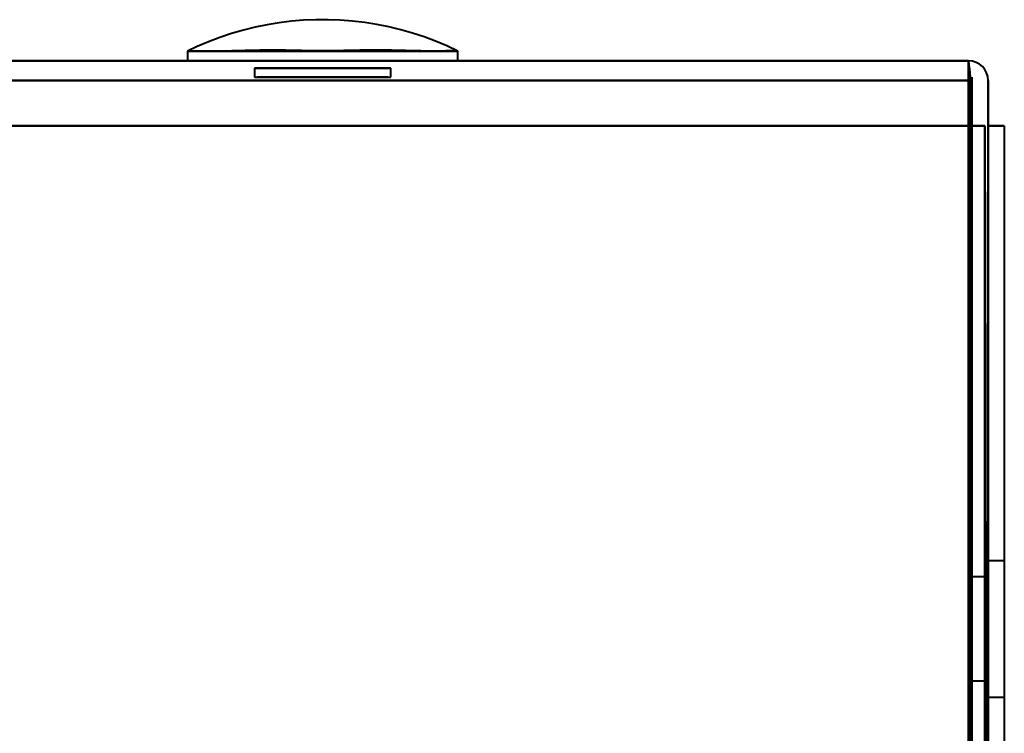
# Model space of a CAD drawing. Header units: millimetres. Extents: x -1110 to 1388, y -120 to 1267.
# Tile 59 of 88: x 304 to 334, y 143 to 165. Entities that reach past the tile are written whole.
import ezdxf

# ---------------------------------------------------------------- set-up
doc = ezdxf.new("R2010")
doc.units = ezdxf.units.MM
doc.layers.add('G-IMPT', color=8, linetype='Continuous', lineweight=40)

# ---------------------------------------------------------------- blocks, each defined once
blk = doc.blocks.new('NEXA 1000 CALQUES_dwg-755156-Droite')
at = {"layer": 'G-IMPT'}
for p, q in [((308.835, 163.672), (308.835, 163.372)), ((308.835, 163.672), (308.835, 163.372)), ((308.835, 163.672), (317.165, 163.672)), ((308.835, 163.672), (317.165, 163.672)), ((308.835, 163.672), (317.165, 163.672)), ((308.835, 163.672), (317.165, 163.672)), ((317.165, 163.372), (317.165, 163.672)), ((317.165, 163.372), (317.165, 163.672)), ((332.9, 163.372), (-331.9, 163.372)), ((308.835, 163.372), (317.165, 163.372)), ((308.835, 163.372), (317.165, 163.372)), ((308.835, 163.372), (317.165, 163.372)), ((308.835, 163.372), (317.165, 163.372)), ((317.165, 163.372), (308.835, 163.372)), ((317.165, 163.372), (308.835, 163.372)), ((317.165, 163.372), (308.835, 163.372)), ((317.165, 163.372), (308.835, 163.372)), ((332.9, 162.772), (332.9, 163.372)), ((332.9, 162.772), (332.9, 163.372)), ((332.9, 163.372), (332.9, 162.772)), ((332.9, 163.372), (332.9, 162.772)), ((310.9, 163.144), (310.9, 162.872)), ((310.9, 163.144), (310.9, 162.872)), ((310.9, 163.144), (313, 163.144)), ((315.1, 163.144), (310.9, 163.144)), ((313, 163.144), (310.9, 163.144)), ((310.9, 163.144), (313, 163.144)), ((315.1, 163.144), (310.9, 163.144)), ((313, 163.144), (310.9, 163.144)), ((313, 163.144), (315.1, 163.144)), ((315.1, 163.144), (313, 163.144)), ((313, 163.144), (315.1, 163.144)), ((315.1, 163.144), (313, 163.144)), ((315.1, 162.872), (315.1, 163.144)), ((315.1, 162.872), (315.1, 163.144)), ((310.9, 162.872), (313, 162.872)), ((310.9, 162.872), (315.1, 162.872)), ((310.9, 162.872), (313, 162.872)), ((310.9, 162.872), (315.1, 162.872)), ((313, 162.872), (310.98, 162.872)), ((313, 162.872), (310.98, 162.872)), ((315.02, 162.872), (313, 162.872)), ((313, 162.872), (315.1, 162.872)), ((315.02, 162.872), (313, 162.872)), ((313, 162.872), (315.1, 162.872)), ((334, 147.972), (333.5, 147.972)), ((334, 147.972), (333.5, 147.972)), ((334, 147.972), (333.5, 147.972)), ((333.5, 145.872), (333.5, 147.972)), ((333.5, 147.972), (333.5, 143.772)), ((333.5, 147.972), (333.5, 145.872)), ((333.5, 145.872), (333.5, 147.972)), ((333.5, 147.972), (333.5, 143.772)), ((333.5, 147.972), (333.5, 145.872)), ((333.5, 145.872), (333.5, 147.972)), ((333.5, 147.972), (333.5, 143.772)), ((333.5, 147.972), (333.5, 145.872)), ((333.5, 147.472), (333, 147.472)), ((333.5, 147.472), (333, 147.472)), ((333.5, 147.472), (333, 147.472)), ((333, 147.472), (333, 144.272)), ((333, 147.472), (333, 145.872)), ((333, 145.872), (333, 147.472)), ((333, 147.472), (333, 144.272)), ((333, 147.472), (333, 145.872)), ((333, 145.872), (333, 147.472)), ((333, 147.472), (333, 144.272)), ((333, 147.472), (333, 145.872)), ((333, 145.872), (333, 147.472)), ((333.5, 147.472), (333.5, 145.872)), ((333.5, 144.272), (333.5, 147.472)), ((333.5, 145.872), (333.5, 147.472)), ((333.5, 147.472), (333.5, 145.872)), ((333.5, 144.272), (333.5, 147.472)), ((333.5, 145.872), (333.5, 147.472)), ((333.5, 147.472), (333.5, 145.872)), ((333.5, 144.272), (333.5, 147.472)), ((333.5, 145.872), (333.5, 147.472)), ((333, 145.872), (333, 144.272)), ((333, 144.272), (333, 145.872)), ((333, 145.872), (333, 144.272)), ((333, 144.272), (333, 145.872)), ((333, 145.872), (333, 144.272)), ((333, 144.272), (333, 145.872)), ((333.5, 143.772), (333.5, 145.872)), ((333.5, 145.872), (333.5, 144.272)), ((333.5, 144.272), (333.5, 145.872)), ((333.5, 145.872), (333.5, 143.772)), ((333.5, 143.772), (333.5, 145.872)), ((333.5, 145.872), (333.5, 144.272)), ((333.5, 144.272), (333.5, 145.872)), ((333.5, 145.872), (333.5, 143.772)), ((333.5, 143.772), (333.5, 145.872)), ((333.5, 145.872), (333.5, 144.272)), ((333.5, 144.272), (333.5, 145.872)), ((333.5, 145.872), (333.5, 143.772)), ((333, 144.272), (333.5, 144.272)), ((333, 144.272), (333.5, 144.272)), ((333, 144.272), (333.5, 144.272)), ((333.5, 143.772), (334, 143.772)), ((333.5, 143.772), (334, 143.772)), ((333.5, 143.772), (334, 143.772))]:
    blk.add_line(p, q, dxfattribs=at)
at = {"layer": 'G-IMPT', "flags": 128}
for points in [[(317.165, 163.672), (316.823, 163.832), (316.476, 163.978), (316.123, 164.11), (315.764, 164.228), (315.402, 164.331), (315.035, 164.42), (314.666, 164.494), (314.293, 164.553), (313.919, 164.597), (313.543, 164.627), (313.166, 164.641), (312.789, 164.64), (312.412, 164.624), (312.037, 164.593), (311.662, 164.547), (311.29, 164.486), (310.921, 164.41), (310.555, 164.32), (310.193, 164.215), (309.835, 164.095), (309.483, 163.962), (309.136, 163.814), (308.835, 163.672)], [(317.165, 163.672), (316.823, 163.832), (316.476, 163.978), (316.123, 164.11), (315.764, 164.228), (315.402, 164.331), (315.035, 164.42), (314.666, 164.494), (314.293, 164.553), (313.919, 164.597), (313.543, 164.627), (313.166, 164.641), (312.789, 164.64), (312.412, 164.624), (312.037, 164.593), (311.662, 164.547), (311.29, 164.486), (310.921, 164.41), (310.555, 164.32), (310.193, 164.215), (309.835, 164.095), (309.483, 163.962), (309.136, 163.814), (308.835, 163.672)], [(-331.9, 163.372), (-165.7, 163.372), (0.5, 163.372), (166.7, 163.372), (332.9, 163.372)], [(332.9, 163.372), (166.7, 163.372), (0.5, 163.372), (-165.7, 163.372), (-331.9, 163.372)], [(-331.9, 163.372), (-165.7, 163.372), (0.5, 163.372), (166.7, 163.372), (332.9, 163.372)], [(332.9, 163.372), (166.7, 163.372), (0.5, 163.372), (-165.7, 163.372), (-331.9, 163.372)], [(332.9, 163.372), (332.912, 163.247), (332.925, 163.122), (332.937, 162.997), (332.95, 162.872)], [(332.9, 162.872), (332.9, 162.997), (332.9, 163.122), (332.9, 163.247), (332.9, 163.372)], [(332.95, 162.872), (332.937, 162.997), (332.925, 163.122), (332.912, 163.247), (332.9, 163.372)], [(332.9, 163.372), (332.9, 163.247), (332.9, 163.122), (332.9, 162.997), (332.9, 162.872)], [(-331.9, 162.772), (-165.7, 162.772), (0.5, 162.772), (166.7, 162.772), (332.9, 162.772)], [(332.9, 162.772), (166.7, 162.772), (0.5, 162.772), (-165.7, 162.772), (-331.9, 162.772)], [(332.9, 162.772), (166.7, 162.772), (0.5, 162.772), (-165.7, 162.772), (-331.9, 162.772)], [(-331.9, 162.772), (-165.7, 162.772), (0.5, 162.772), (166.7, 162.772), (332.9, 162.772)], [(332.9, 129.872), (332.9, 138.122), (332.9, 146.372), (332.9, 154.622), (332.9, 162.872)], [(332.9, 162.872), (332.9, 154.622), (332.9, 146.372), (332.9, 138.122), (332.9, 129.872)], [(332.9, 129.872), (332.912, 138.122), (332.925, 146.372), (332.937, 154.622), (332.95, 162.872)], [(332.95, 162.872), (332.937, 154.622), (332.925, 146.372), (332.912, 138.122), (332.9, 129.872)], [(332.9, 162.772), (332.9, 162.422), (332.9, 162.072), (332.9, 161.722), (332.9, 161.372)], [(332.9, 161.372), (332.9, 161.722), (332.9, 162.072), (332.9, 162.422), (332.9, 162.772)], [(332.9, 162.772), (332.9, 162.422), (332.9, 162.072), (332.9, 161.722), (332.9, 161.372)], [(332.9, 161.372), (332.9, 161.722), (332.9, 162.072), (332.9, 162.422), (332.9, 162.772)], [(332.95, 162.872), (332.962, 154.622), (332.975, 146.372), (332.987, 138.122), (333, 129.872)], [(333, 129.872), (332.987, 138.122), (332.975, 146.372), (332.962, 154.622), (332.95, 162.872)], [(332.95, 162.872), (332.962, 154.372), (332.975, 145.872), (332.987, 137.372), (333, 128.872)], [(333, 128.872), (332.987, 137.372), (332.975, 145.872), (332.962, 154.372), (332.95, 162.872)], [(333, 162.872), (333, 154.622), (333, 146.372), (333, 138.122), (333, 129.872)], [(333, 129.872), (333, 138.122), (333, 146.372), (333, 154.622), (333, 162.872)], [(333, 162.872), (333, 154.372), (333, 145.872), (333, 137.372), (333, 128.872)], [(333, 128.872), (333, 137.372), (333, 145.872), (333, 154.372), (333, 162.872)], [(333.5, 161.372), (333.5, 161.722), (333.5, 162.072), (333.5, 162.422), (333.5, 162.772)], [(333.5, 162.772), (333.5, 162.422), (333.5, 162.072), (333.5, 161.722), (333.5, 161.372)], [(333.5, 162.772), (333.5, 162.422), (333.5, 162.072), (333.5, 161.722), (333.5, 161.372)], [(333.5, 161.372), (333.5, 161.722), (333.5, 162.072), (333.5, 162.422), (333.5, 162.772)], [(332.9, 161.372), (166.7, 161.372), (0.5, 161.372), (-165.7, 161.372), (-331.9, 161.372)], [(-331.9, 161.372), (-165.7, 161.372), (0.5, 161.372), (166.7, 161.372), (332.9, 161.372)], [(332.9, 161.372), (166.7, 161.372), (0.5, 161.372), (-165.7, 161.372), (-331.9, 161.372)], [(-331.9, 161.372), (-165.575, 161.372), (0.75, 161.372), (167.075, 161.372), (333.4, 161.372)], [(-331.9, 161.372), (-165.7, 161.372), (0.5, 161.372), (166.7, 161.372), (332.9, 161.372)], [(333.4, 161.372), (167.075, 161.372), (0.75, 161.372), (-165.575, 161.372), (-331.9, 161.372)], [(333.4, 161.372), (167.075, 161.372), (0.75, 161.372), (-165.575, 161.372), (-331.9, 161.372)], [(-331.9, 161.372), (-165.575, 161.372), (0.75, 161.372), (167.075, 161.372), (333.4, 161.372)], [(332.9, 161.372), (332.9, 153.497), (332.9, 145.622), (332.9, 137.747), (332.9, 129.872)], [(332.9, 129.872), (332.9, 137.747), (332.9, 145.622), (332.9, 153.497), (332.9, 161.372)], [(332.9, 129.872), (332.9, 137.747), (332.9, 145.622), (332.9, 153.497), (332.9, 161.372)], [(332.9, 161.372), (333.025, 161.372), (333.15, 161.372), (333.275, 161.372), (333.4, 161.372)], [(333.4, 161.372), (333.275, 161.372), (333.15, 161.372), (333.025, 161.372), (332.9, 161.372)], [(332.9, 161.372), (332.9, 153.497), (332.9, 145.622), (332.9, 137.747), (332.9, 129.872)], [(333.4, 161.372), (333.275, 161.372), (333.15, 161.372), (333.025, 161.372), (332.9, 161.372)], [(332.9, 161.372), (333.025, 161.372), (333.15, 161.372), (333.275, 161.372), (333.4, 161.372)], [(333.4, 161.372), (333.4, 153.272), (333.4, 145.172), (333.4, 137.072), (333.4, 128.972)], [(333.4, 128.972), (333.4, 137.072), (333.4, 145.172), (333.4, 153.272), (333.4, 161.372)], [(333.4, 128.922), (333.4, 137.035), (333.4, 145.147), (333.4, 153.26), (333.4, 161.372)], [(333.4, 161.372), (333.4, 153.397), (333.4, 145.422), (333.4, 137.447), (333.4, 129.472)], [(333.4, 129.472), (333.4, 137.447), (333.4, 145.422), (333.4, 153.397), (333.4, 161.372)], [(333.4, 161.372), (333.4, 153.26), (333.4, 145.147), (333.4, 137.035), (333.4, 128.922)], [(333.4, 129.472), (333.4, 137.447), (333.4, 145.422), (333.4, 153.397), (333.4, 161.372)], [(333.4, 161.372), (333.4, 153.397), (333.4, 145.422), (333.4, 137.447), (333.4, 129.472)], [(333.45, 128.922), (333.462, 137.035), (333.475, 145.147), (333.487, 153.26), (333.5, 161.372)], [(333.5, 161.372), (333.487, 153.26), (333.475, 145.147), (333.462, 137.035), (333.45, 128.922)], [(333.5, 129.872), (333.5, 137.747), (333.5, 145.622), (333.5, 153.497), (333.5, 161.372)], [(333.5, 161.372), (333.5, 153.497), (333.5, 145.622), (333.5, 137.747), (333.5, 129.872)], [(333.5, 161.372), (333.5, 153.497), (333.5, 145.622), (333.5, 137.747), (333.5, 129.872)], [(333.5, 129.872), (333.5, 137.747), (333.5, 145.622), (333.5, 153.497), (333.5, 161.372)], [(333.5, 161.372), (333.5, 153.272), (333.5, 145.172), (333.5, 137.072), (333.5, 128.972)], [(333.5, 128.972), (333.5, 137.072), (333.5, 145.172), (333.5, 153.272), (333.5, 161.372)], [(333.5, 161.372), (333.625, 161.372), (333.75, 161.372), (333.875, 161.372), (334, 161.372)], [(334, 161.372), (333.875, 161.372), (333.75, 161.372), (333.625, 161.372), (333.5, 161.372)], [(333.5, 161.372), (333.625, 161.372), (333.75, 161.372), (333.875, 161.372), (334, 161.372)], [(334, 161.372), (333.875, 161.372), (333.75, 161.372), (333.625, 161.372), (333.5, 161.372)], [(334, 161.372), (334, 153.272), (334, 145.172), (334, 137.072), (334, 128.972)]]:
    blk.add_lwpolyline(points, dxfattribs=at)
at = {"layer": 'G-IMPT'}
blk.add_arc((332.9, 162.772), 0.6, 0, 90, dxfattribs=at)
blk.add_arc((332.9, 162.772), 0.6, 0, 90, dxfattribs=at)
blk.add_arc((332.9, 162.772), 0.6, 0, 90, dxfattribs=at)
blk.add_arc((332.9, 162.772), 0.6, 0, 90, dxfattribs=at)
for points in [[(317.165, 163.672), (317.151, 163.679), (317.071, 163.683), (316.813, 163.676), (316.497, 163.673), (316.228, 163.674), (316.061, 163.676), (315.8, 163.68), (315.319, 163.696), (314.549, 163.705), (313.881, 163.693), (313.365, 163.681), (313.004, 163.677), (312.642, 163.682), (312.123, 163.693), (311.449, 163.705), (310.671, 163.693), (310.187, 163.675), (309.926, 163.671), (309.759, 163.669), (309.49, 163.668), (309.176, 163.671), (308.923, 163.679), (308.847, 163.678), (308.835, 163.672)], [(308.835, 163.672), (308.849, 163.679), (308.929, 163.683), (309.187, 163.676), (309.503, 163.673), (309.772, 163.674), (309.939, 163.676), (310.2, 163.68), (310.681, 163.696), (311.451, 163.705), (312.119, 163.693), (312.635, 163.681), (312.996, 163.677), (313.358, 163.682), (313.877, 163.693), (314.551, 163.705), (315.329, 163.693), (315.813, 163.675), (316.074, 163.671), (316.241, 163.669), (316.51, 163.668), (316.824, 163.671), (317.077, 163.679), (317.153, 163.678), (317.165, 163.672)], [(317.165, 163.672), (317.151, 163.679), (317.071, 163.683), (316.813, 163.676), (316.497, 163.673), (316.228, 163.674), (316.061, 163.676), (315.8, 163.68), (315.319, 163.696), (314.549, 163.705), (313.881, 163.693), (313.365, 163.681), (313.004, 163.677), (312.642, 163.682), (312.123, 163.693), (311.449, 163.705), (310.671, 163.693), (310.187, 163.675), (309.926, 163.671), (309.759, 163.669), (309.49, 163.668), (309.176, 163.671), (308.923, 163.679), (308.847, 163.678), (308.835, 163.672)], [(308.835, 163.672), (308.849, 163.679), (308.929, 163.683), (309.187, 163.676), (309.503, 163.673), (309.772, 163.674), (309.939, 163.676), (310.2, 163.68), (310.681, 163.696), (311.451, 163.705), (312.119, 163.693), (312.635, 163.681), (312.996, 163.677), (313.358, 163.682), (313.877, 163.693), (314.551, 163.705), (315.329, 163.693), (315.813, 163.675), (316.074, 163.671), (316.241, 163.669), (316.51, 163.668), (316.824, 163.671), (317.077, 163.679), (317.153, 163.678), (317.165, 163.672)]]:
    blk.add_open_spline(points, degree=3, knots=[0, 0, 0, 0, 0.0625, 0.125, 0.1875, 0.21875, 0.234375, 0.25, 0.3125, 0.375, 0.4375, 0.46875, 0.5, 0.53125, 0.5625, 0.625, 0.6875, 0.75, 0.765625, 0.78125, 0.8125, 0.875, 0.9375, 1, 1, 1, 1], dxfattribs=at)

msp = doc.modelspace()

# ---------------------------------------------------------------- block references
at = {"layer": 'G-IMPT'}
msp.add_blockref('NEXA 1000 CALQUES_dwg-755156-Droite', (0, 0), dxfattribs=at)

doc.saveas('drawing.dxf')
